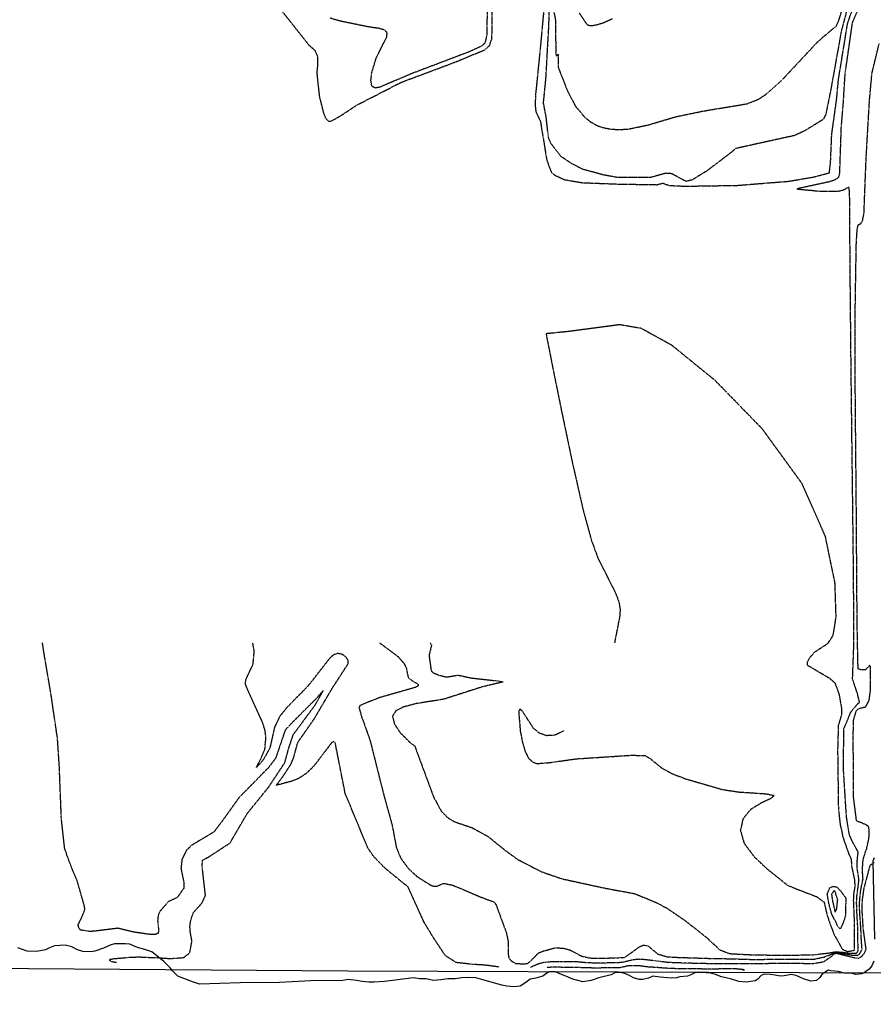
# Model space of a CAD drawing. Header units: feet. Extents: x 2234729 to 2255890, y 588345 to 614924.
# Tile 4 of 88: x 2242412 to 2243310, y 593623 to 594658. Entities that reach past the tile are written whole.
import ezdxf

# ---------------------------------------------------------------- set-up
doc = ezdxf.new("R2010")
doc.units = ezdxf.units.FT
doc.header["$MEASUREMENT"] = 0
doc.linetypes.add('OhDOT_USTN3', pattern=[0.22, 0.165, -0.055])
for name, color, linetype in [('DT_X_Contour_Minor', 136, 'OhDOT_USTN3'), ('MacedoniaMunicipalBoundar', 7, 'Continuous'), ('Waterways', 7, 'Continuous')]:
    doc.layers.add(name, color=color, linetype=linetype)

msp = doc.modelspace()

# ---------------------------------------------------------------- linework, layer by layer
at = {"layer": 'DT_X_Contour_Minor'}
for points in [[(2242904.4, 594703.9), (2242903.3, 594641.3), (2242901.4, 594633.3), (2242897.6, 594630), (2242883.3, 594623.5), (2242823.6, 594600.9), (2242791.1, 594587), (2242786.1, 594586), (2242782.5, 594588), (2242781.5, 594593.9), (2242782.5, 594602.3), (2242787.2, 594617.9), (2242798.4, 594640.1), (2242798.5, 594644.4), (2242795.6, 594647.1), (2242790.6, 594648.6), (2242778.5, 594650.4), (2242749.2, 594656.4), (2242738.3, 594659.6)], [(2242963.3, 594668), (2242959.7, 594629.3), (2242954.6, 594578.6), (2242954.2, 594567.7), (2242955.1, 594560.8), (2242959.8, 594551), (2242966.4, 594510.4), (2242971, 594498), (2242974.7, 594494.6), (2242985.3, 594489.7), (2243004.2, 594486.6), (2243040.3, 594485.2), (2243082.3, 594484.5), (2243088.6, 594486.1), (2243095.1, 594483.7), (2243112.2, 594482.9), (2243167.3, 594483.8), (2243220.7, 594488.1), (2243246.4, 594492.4), (2243263.6, 594497), (2243264.9, 594509.1), (2243266.1, 594537.4), (2243271.1, 594573.2), (2243273.2, 594595.1), (2243282.6, 594653.2), (2243301.5, 594709.4)], [(2242685.4, 594670.2), (2242716, 594631.6), (2242722.7, 594625.5), (2242725.3, 594619.3), (2242725.4, 594609.8), (2242724.6, 594602.3), (2242727.4, 594576.7), (2242731.7, 594559.8), (2242734.1, 594554.2), (2242736.6, 594551.5), (2242739.2, 594551), (2242749.5, 594556.8), (2242766.4, 594568), (2242813.6, 594592.2), (2242869.5, 594613.1), (2242900.9, 594626.1), (2242906.3, 594630.7), (2242908.8, 594638.2), (2242909.5, 594697.6)], [(2242971, 594682.4), (2242975.5, 594657.7), (2242976, 594621.4), (2242976.8, 594619.8), (2242978.3, 594621.5), (2242978.4, 594607.9), (2242988.3, 594582.8), (2242996.8, 594566.7), (2243006.4, 594555.4), (2243011.8, 594551), (2243017.8, 594547.4), (2243024.9, 594544.7), (2243033.2, 594543), (2243042.5, 594542.4), (2243052.4, 594543), (2243073.1, 594547.3), (2243101.9, 594555.9), (2243129.6, 594561.6), (2243177.6, 594569.7), (2243189.5, 594574.6), (2243196.4, 594579.1), (2243214, 594594.7), (2243252, 594635.4), (2243271.1, 594651.5), (2243273.7, 594657.6), (2243286.3, 594697.8)], [(2243283.5, 594673.6), (2243276.1, 594645.9), (2243265.5, 594586.5), (2243259.8, 594558.3), (2243257.1, 594553.1), (2243237.7, 594541.1), (2243227.2, 594536.2), (2243165.1, 594522.5), (2243159.7, 594517.9), (2243135.3, 594499.3), (2243119.4, 594489.5), (2243112.8, 594487.9), (2243097.9, 594496), (2243091.7, 594496.5), (2243075.8, 594492.1), (2243040, 594492.2), (2243026.9, 594494.5), (2243004.4, 594500.6), (2242993.2, 594506.2), (2242981.2, 594514.3), (2242970.7, 594528), (2242968.3, 594534), (2242965.8, 594555.7), (2242963, 594570.4), (2242965.6, 594596.4), (2242968.6, 594650.4), (2242969.2, 594667.2)], [(2243000.5, 594665.1), (2243007.9, 594653.9), (2243009.5, 594652.4), (2243012.3, 594651.6), (2243017.6, 594652.2), (2243025.8, 594654.7), (2243035.3, 594659)], [(2243289.3, 594002.9), (2243289.3, 594030.8), (2243289, 594076.5), (2243288.3, 594140), (2243287.3, 594221), (2243286.3, 594306.7), (2243285.6, 594381.1), (2243285.2, 594431.9), (2243284.9, 594476.3), (2243284.2, 594481.6), (2243282.4, 594481.2), (2243278.9, 594478.9), (2243273.1, 594477.4), (2243255.5, 594477.2), (2243230, 594479.6), (2243230.1, 594480.6), (2243264, 594487.9), (2243270.1, 594490.1), (2243273.4, 594492.3), (2243274.5, 594496.1), (2243276.2, 594545.3), (2243278.2, 594569), (2243280.2, 594601.1), (2243287.9, 594654.7), (2243294.2, 594669.8)], [(2243293.2, 594002.9), (2243292.8, 594023.5), (2243292.4, 594081.8), (2243291.9, 594152.4), (2243291.3, 594217.3), (2243290.9, 594263.2), (2243290.7, 594325.5), (2243290.9, 594359.8), (2243291.9, 594421.7), (2243292.8, 594436.9), (2243293.9, 594442.4), (2243296.8, 594443.7), (2243298.5, 594446.6), (2243300, 594454.5), (2243302.3, 594512.9), (2243305.8, 594573.3), (2243308.4, 594601.6), (2243316, 594632.9)], [(2243262.4, 594002.9), (2243267.6, 594010.7), (2243270.7, 594030.3), (2243269.5, 594066.2), (2243259.4, 594114.9), (2243234.7, 594170.7), (2243193.1, 594227.8), (2243143.6, 594278.6), (2243098.1, 594315.6), (2243065.6, 594333.5), (2243043.2, 594337.3), (2242989.6, 594330.2), (2242965.7, 594327.8), (2242972.9, 594291.2), (2242982.1, 594246), (2242993.5, 594191.7), (2243004.6, 594142.9), (2243013.4, 594110.6), (2243020.4, 594091.6), (2243038.4, 594056.1), (2243042.2, 594046.2), (2243043.6, 594037.9), (2243043.1, 594030.8), (2243037.7, 594002.9)], [(2242514, 593666.9), (2242508.6, 593667.8), (2242506.7, 593669.5), (2242507.2, 593670.5), (2242511.8, 593671.1), (2242529.4, 593672.7), (2242538, 593672.9), (2242550.9, 593672.3), (2242557.5, 593672.1), (2242567.9, 593671.4), (2242573, 593671.4), (2242584.9, 593672.2), (2242591.1, 593677.6), (2242593.4, 593689.4), (2242593.2, 593690.5), (2242591.6, 593699.4), (2242591.2, 593704.4), (2242592, 593711), (2242594.7, 593719), (2242603.9, 593729.6), (2242607.6, 593737.3), (2242604.1, 593768.7), (2242604.5, 593774.5), (2242610.9, 593778), (2242633.5, 593792.7), (2242651.6, 593823.8), (2242673.8, 593851.1), (2242691, 593877), (2242695, 593891.8), (2242699.9, 593906.4), (2242723.3, 593938.2), (2242731.4, 593952.7), (2242723.7, 593944.1), (2242709.7, 593930.2), (2242691.5, 593911.6), (2242681.4, 593881.8), (2242673.7, 593871.7), (2242642.7, 593840.1), (2242626.5, 593817.5), (2242616.4, 593804.1), (2242593.5, 593790.5), (2242587.6, 593785.1), (2242582.9, 593775.5), (2242581.8, 593765.9), (2242584.9, 593751.1), (2242584.8, 593745.1), (2242577.9, 593735.4), (2242568.5, 593731), (2242559.6, 593720.7), (2242557.8, 593716.4), (2242557.3, 593711.1), (2242557.9, 593704.9), (2242558.5, 593701.1), (2242557.7, 593697.6), (2242554.6, 593696.4), (2242550.6, 593696.3), (2242532, 593699), (2242525.3, 593700.6), (2242515.6, 593703), (2242497.1, 593700.7), (2242486.6, 593699.6), (2242476.2, 593701.1), (2242474.5, 593703.1), (2242473.7, 593706.9), (2242477.5, 593714.2), (2242480.8, 593722.8), (2242479.9, 593728), (2242472.8, 593752.5), (2242464.1, 593773.7), (2242459.5, 593787.3), (2242456.1, 593818), (2242453.9, 593874), (2242452, 593902.5), (2242445.6, 593946.1), (2242438.3, 593989.6), (2242436.2, 594002.9)], [(2242916, 593662.3), (2242902, 593664.2), (2242896.3, 593664.6), (2242890.2, 593664.9), (2242871, 593667), (2242859.8, 593674.3), (2242847.9, 593692.2), (2242837.7, 593708.9), (2242820.7, 593746.3), (2242796.8, 593765.8), (2242784.9, 593777.9), (2242778.4, 593787.2), (2242754.5, 593844.8), (2242744, 593898.1), (2242742.9, 593899.1), (2242740.5, 593898.3), (2242721.3, 593873.2), (2242713.7, 593865.8), (2242705.9, 593860.7), (2242698.6, 593857.6), (2242682.1, 593853.2), (2242689.1, 593862.6), (2242697.5, 593875.5), (2242700.3, 593882.1), (2242704.7, 593898.4), (2242721.7, 593922.7), (2242741.2, 593955.7), (2242757.8, 593981.3), (2242757.7, 593984.7), (2242755.3, 593988.2), (2242751.2, 593990.9), (2242746.6, 593991.9), (2242742.3, 593990.4), (2242738.4, 593987), (2242715.6, 593957.9), (2242693, 593934.8), (2242685.7, 593925.7), (2242680.3, 593914.6), (2242675.2, 593892.2), (2242668.1, 593879.7), (2242661.2, 593872.1), (2242666.3, 593882.1), (2242670.1, 593891.5), (2242671.2, 593904.3), (2242670.1, 593911.5), (2242667.9, 593918.9), (2242653, 593951.4), (2242649.4, 593960.2), (2242650.3, 593964.9), (2242657.6, 593980.2), (2242658.9, 593994), (2242657.4, 594002.9)], [(2242790.8, 594002.9), (2242810.2, 593988.5), (2242816.3, 593981.4), (2242818.9, 593976), (2242820.6, 593966.9), (2242824.5, 593963.5), (2242830.8, 593959.9), (2242831.5, 593958), (2242828.9, 593956.3), (2242790.4, 593945.3), (2242770.1, 593937.2), (2242769, 593935), (2242771.8, 593925.1), (2242780.6, 593900.6), (2242795.6, 593841), (2242803.8, 593811.6), (2242808.3, 593787.8), (2242813.1, 593776.4), (2242820.9, 593765.9), (2242830, 593757.4), (2242844.4, 593748.3), (2242848.2, 593747.1), (2242850.9, 593747.3), (2242858.1, 593750.2), (2242867.4, 593748.4), (2242897.4, 593735.7), (2242910.9, 593730.7), (2242913, 593728), (2242922, 593703.5), (2242923.9, 593698.6), (2242925.9, 593688.9), (2242925.7, 593676.8), (2242926.6, 593671.6), (2242929.3, 593668.7), (2242933.6, 593666.1), (2242943, 593665.5), (2242946.1, 593666.1), (2242948.6, 593667.9), (2242952.2, 593671.3), (2242955.7, 593675), (2242958.4, 593677.4), (2242962.8, 593679.1), (2242975.9, 593682.6), (2242984.1, 593682), (2242990.9, 593680.2), (2243003.2, 593673.7), (2243011.6, 593671.8), (2243017.5, 593671.5), (2243026, 593671.5), (2243035.1, 593671.9), (2243040.9, 593672), (2243048.2, 593672.4), (2243055.2, 593677.2), (2243063.7, 593683.5), (2243068, 593685.4), (2243072.6, 593684.7), (2243083.2, 593676), (2243093.2, 593673), (2243105.3, 593672.4), (2243139.3, 593671.3), (2243159.5, 593671), (2243181.6, 593670.3), (2243202.2, 593670.4), (2243224.6, 593670.5), (2243246.7, 593670.4), (2243258, 593672.8), (2243264.4, 593675.2), (2243267.9, 593677), (2243270.1, 593677.3), (2243273.8, 593677.3), (2243286.7, 593674.9), (2243291.7, 593674.6), (2243293.7, 593674.8), (2243295.5, 593676.3), (2243298, 593680.7), (2243297.2, 593691.7), (2243296.7, 593703.7), (2243295.6, 593717.7), (2243295.2, 593728.3), (2243296.1, 593739), (2243297.2, 593746.1), (2243299, 593755), (2243298.3, 593764), (2243299.1, 593775.3), (2243302.1, 593784.7), (2243302.6, 593785.6), (2243305.2, 593797.5), (2243305.4, 593801.7), (2243305.5, 593805), (2243304.9, 593809.7), (2243302.5, 593811.5), (2243296.5, 593814.2), (2243292.9, 593815.2), (2243292.1, 593816.5), (2243289.1, 593840.3), (2243288.7, 593901.2), (2243288.9, 593921.2), (2243292.1, 593932.1), (2243294.5, 593933.9), (2243301.8, 593935.8), (2243305.4, 593942.3), (2243307, 593954.4), (2243306.8, 593978.5), (2243306, 593979.3), (2243301.7, 593974.7), (2243296.3, 593974.7), (2243293.8, 593975.7), (2243293.2, 594002.9)], [(2242843.9, 594002.9), (2242845.3, 594000.5), (2242842.6, 593989.7), (2242844.9, 593973.9), (2242846.6, 593971.7), (2242853.6, 593968.9), (2242861, 593967.1), (2242873.1, 593969.1), (2242887, 593966.1), (2242917.4, 593962.7), (2242920.4, 593961.8), (2242899.3, 593956.9), (2242858.1, 593943.7), (2242828.6, 593939), (2242815.3, 593935.4), (2242807.9, 593931.7), (2242804.2, 593925.9), (2242806.3, 593917.6), (2242812.2, 593908.8), (2242823.3, 593897.6), (2242827.5, 593894.8), (2242847.4, 593841), (2242855.5, 593826), (2242862.7, 593818.9), (2242869.7, 593814.9), (2242887.7, 593808.8), (2242904.4, 593799.7), (2242923.5, 593784.3), (2242936.2, 593775.2), (2242960.7, 593762.5), (2242982.6, 593755), (2243028, 593745.1), (2243058.7, 593739.5), (2243081.3, 593730.2), (2243092.4, 593724.4), (2243112.2, 593710.9), (2243118.7, 593705.7), (2243119.8, 593705), (2243134.5, 593693.2), (2243148.3, 593680.5), (2243158.6, 593676.4), (2243183.2, 593675.1), (2243199.4, 593674.9), (2243230.6, 593674.9), (2243246.3, 593675.1), (2243262.6, 593677), (2243269.1, 593678.2), (2243276.5, 593678), (2243285.2, 593676.7), (2243291.1, 593676.7), (2243293.2, 593677.7), (2243294, 593680.3), (2243293.6, 593689.2), (2243293.4, 593705.2), (2243292.7, 593717), (2243292.2, 593730), (2243292.7, 593738.6), (2243293.9, 593746.6), (2243294.7, 593754.3), (2243292.8, 593766.1), (2243293, 593774.6), (2243293.9, 593783.3), (2243288.3, 593793.2), (2243284.6, 593801.5), (2243283.5, 593808.4), (2243281.6, 593820.2), (2243278.3, 593871.9), (2243278.9, 593912.9), (2243286.3, 593930.4), (2243293.6, 593939.2), (2243295.3, 593940.5), (2243293.2, 593949.6), (2243288, 593964.8), (2243289.3, 594000), (2243289.3, 594002.9)], [(2242984.2, 593910.4), (2242975.2, 593905.9), (2242966.4, 593905.4), (2242958.7, 593908), (2242952.6, 593913.1), (2242940.8, 593931.3), (2242938.2, 593933.5), (2242936.9, 593930.8), (2242938.6, 593910.1), (2242941, 593897.9), (2242943.9, 593888.3), (2242947.3, 593881.7), (2242951.5, 593877.8), (2242956.5, 593876.1), (2242968.9, 593877.1), (2242997.6, 593881.1), (2243054.5, 593884.8), (2243069.6, 593884.7), (2243075.3, 593881.3), (2243087.1, 593871.6), (2243097.8, 593865.7), (2243112.4, 593860.1), (2243151.2, 593848.8), (2243168.9, 593846.2), (2243197.6, 593844.3), (2243205.4, 593842.5), (2243202.3, 593839.6), (2243192.2, 593834.8), (2243180.6, 593827.7), (2243172.7, 593817.9), (2243170.1, 593805.8), (2243173.9, 593792.4), (2243184.2, 593778.6), (2243197.4, 593766), (2243219.9, 593748), (2243238.6, 593740.7), (2243250.3, 593736.2), (2243258.1, 593730.4), (2243260.9, 593717.9), (2243263.3, 593710.4), (2243268.6, 593696.2), (2243272.1, 593690.3), (2243277.1, 593681.1), (2243282.8, 593678.6), (2243290, 593680), (2243289.9, 593686.7), (2243290.1, 593706.7), (2243289.8, 593716.3), (2243289.1, 593731.8), (2243289.3, 593738.2), (2243290.7, 593747), (2243290.4, 593753.6), (2243287.3, 593768.1), (2243286.9, 593775.4), (2243284.3, 593781.1), (2243278, 593799.1), (2243277.2, 593803.7), (2243275.2, 593812.3), (2243273.4, 593828.6), (2243272.6, 593890.2), (2243273.3, 593916.2), (2243276.5, 593926.9), (2243276.8, 593932.8), (2243274, 593949.2), (2243269.8, 593960.6), (2243264.3, 593965.3), (2243240.8, 593979.2), (2243240.4, 593982.7), (2243243.3, 593987.9), (2243248.8, 593993.8), (2243262.1, 594002.5), (2243262.4, 594002.9)], [(2243310.4, 593772), (2243306.1, 593768.8), (2243303.7, 593759.6), (2243299.7, 593744.7), (2243298.1, 593733), (2243297.6, 593723.4), (2243298.2, 593714.4), (2243299, 593702.1), (2243301.9, 593681), (2243300.6, 593677.4), (2243297.6, 593673.4), (2243294.4, 593671.3), (2243290.2, 593671.8), (2243274.2, 593675.7), (2243271.3, 593676.4), (2243268.2, 593675.9), (2243265.8, 593673.3), (2243257.1, 593667.4), (2243247.1, 593665.7), (2243218.6, 593666), (2243205.1, 593665.9), (2243180.4, 593665.5), (2243161.9, 593665.7), (2243138.7, 593665.7), (2243113.4, 593666.3), (2243094.1, 593667), (2243078.7, 593668.9), (2243069.5, 593670), (2243063.5, 593670.4), (2243057.8, 593669.9), (2243048.2, 593667.6), (2243041.1, 593666.6), (2243032.7, 593666.6), (2243025.5, 593666.4), (2243018.6, 593666.4), (2243009.8, 593666.6), (2242998.7, 593667.6), (2242991.2, 593667.8), (2242980.8, 593667.9), (2242973.2, 593667.9), (2242964.1, 593667.1), (2242958, 593665.6), (2242949.3, 593661.9)], [(2243275, 593702.3), (2243272.9, 593704.5), (2243270.5, 593709.4), (2243266, 593718.1), (2243263.3, 593728.3), (2243261.4, 593738.3), (2243263.8, 593745.4), (2243267.8, 593747.1), (2243271.2, 593746.5), (2243275.4, 593742.3), (2243281, 593734.5), (2243280.7, 593727.9), (2243280.6, 593716.7), (2243278.1, 593708.7), (2243275, 593702.3)], [(2243268.5, 593742.5), (2243265.9, 593738.8), (2243266.6, 593732.9), (2243269.6, 593720.1), (2243271.3, 593723.2), (2243272.4, 593732.8), (2243269.6, 593741.6), (2243268.5, 593742.5)], [(2243172.3, 593659.3), (2243174.4, 593659.4), (2243164.3, 593660.4), (2243138.1, 593660.1), (2243121.4, 593660.3), (2243097.7, 593660.6), (2243085, 593661.5), (2243071.9, 593662.4), (2243063.3, 593663.6), (2243052.5, 593663.6), (2243042.7, 593661.3), (2243041.4, 593661.3), (2243030.3, 593661.4), (2243021.1, 593661.2), (2243019.8, 593661.2), (2243008.8, 593661.3), (2243000.2, 593661.7), (2242991.2, 593661.8), (2242983.2, 593661.9), (2242973.7, 593662.2), (2242966.9, 593661.7)]]:
    msp.add_lwpolyline(points, dxfattribs=at)
at = {"layer": 'MacedoniaMunicipalBoundar'}
msp.add_lwpolyline([(2246251.2, 592333.4), (2246242.2, 593623.8), (2245411.9, 593633.1), (2245332.8, 593633.9), (2243516.3, 593655.3), (2242757.3, 593657.8), (2241846, 593664.5), (2241397.6, 593679.8)], dxfattribs=at)
at = {"layer": 'Waterways'}
for points in [[(2243310.8, 593777.1), (2243309.2, 593773.4), (2243311, 593691.4)], [(2243310.2, 593668.5), (2243308.1, 593663.4), (2243305.5, 593659.9), (2243302.9, 593658.2), (2243300.5, 593656.5), (2243297.9, 593655.2), (2243294.8, 593654.7), (2243290.9, 593654.5), (2243286.4, 593655.8), (2243282.9, 593655.8), (2243279.6, 593655.8), (2243272.9, 593657.6), (2243269.4, 593658), (2243265.3, 593658.4), (2243262.3, 593658.9), (2243258.8, 593656.5), (2243255.8, 593654.3), (2243253.4, 593651.3), (2243250.1, 593648), (2243244, 593647.4), (2243236.4, 593650), (2243228.8, 593653.2), (2243223.4, 593654.5), (2243220, 593653.9), (2243216, 593653), (2243211.9, 593652.8), (2243206.5, 593653.6), (2243201.5, 593654.5), (2243195, 593654.7), (2243192, 593653.2), (2243188.5, 593649.5), (2243185.4, 593647.6), (2243176.3, 593646.5), (2243168.5, 593647.1), (2243159.8, 593650), (2243150.1, 593652.1), (2243144, 593654.5), (2243139, 593656), (2243129, 593656.7), (2243122.9, 593656.7), (2243118, 593654.1), (2243114.3, 593652.8), (2243106.5, 593651.9), (2243103, 593651), (2243097.3, 593650.4), (2243085.6, 593651.5), (2243077.8, 593652.6), (2243073.3, 593650.6), (2243067.4, 593649.3), (2243063.7, 593649.1), (2243057.6, 593651), (2243052.9, 593653.6), (2243048.3, 593655.6), (2243043.7, 593656.7), (2243037.9, 593656.3), (2243034.2, 593654.1), (2243021.2, 593651), (2243013.1, 593648), (2243004.5, 593646.7), (2242994, 593649.5), (2242986.4, 593652.6), (2242980.2, 593655.2), (2242975.8, 593657.3), (2242969.1, 593657.3), (2242965.6, 593655.2), (2242962.4, 593652.6), (2242954.8, 593650.6), (2242949.1, 593649.5), (2242944.3, 593646.1), (2242938.5, 593642.1), (2242931.3, 593641.3), (2242924.4, 593642.1), (2242919.2, 593643.2), (2242896.8, 593649.5), (2242892, 593650.8), (2242882.7, 593651.3), (2242877.1, 593651), (2242870.3, 593650), (2242862.5, 593649.7), (2242855.2, 593648.7), (2242847.3, 593648.2), (2242839.5, 593649.7), (2242832.6, 593650), (2242826.5, 593650.8), (2242795.7, 593647.1), (2242785.1, 593646.3), (2242779.2, 593646.5), (2242772.5, 593647.1), (2242766.4, 593648), (2242757.7, 593649.1), (2242752.1, 593648.2), (2242718.2, 593647.6), (2242685.4, 593646.1), (2242644.2, 593645.8), (2242601.2, 593644.3), (2242595, 593646.5), (2242584.8, 593650.2), (2242578.7, 593652.8), (2242576.3, 593654.9), (2242573, 593658.2), (2242570.4, 593661.5), (2242567, 593664.9), (2242563.9, 593668), (2242551.1, 593678.4), (2242544, 593680.8), (2242536.1, 593682.7), (2242531.8, 593684.7), (2242527.9, 593686.2), (2242523.6, 593686.6), (2242511.9, 593686.7), (2242507.5, 593685.4), (2242500.2, 593682), (2242491.3, 593678.9), (2242487.2, 593678.3), (2242478.6, 593678.6), (2242472.9, 593680.4), (2242467.1, 593683.6), (2242460.1, 593685.4), (2242448.9, 593684.6), (2242443.7, 593682.3), (2242439.3, 593680.4), (2242429.9, 593678.6), (2242420, 593679.1), (2242410.4, 593682.3)]]:
    msp.add_lwpolyline(points, dxfattribs=at)

doc.saveas('drawing.dxf')
